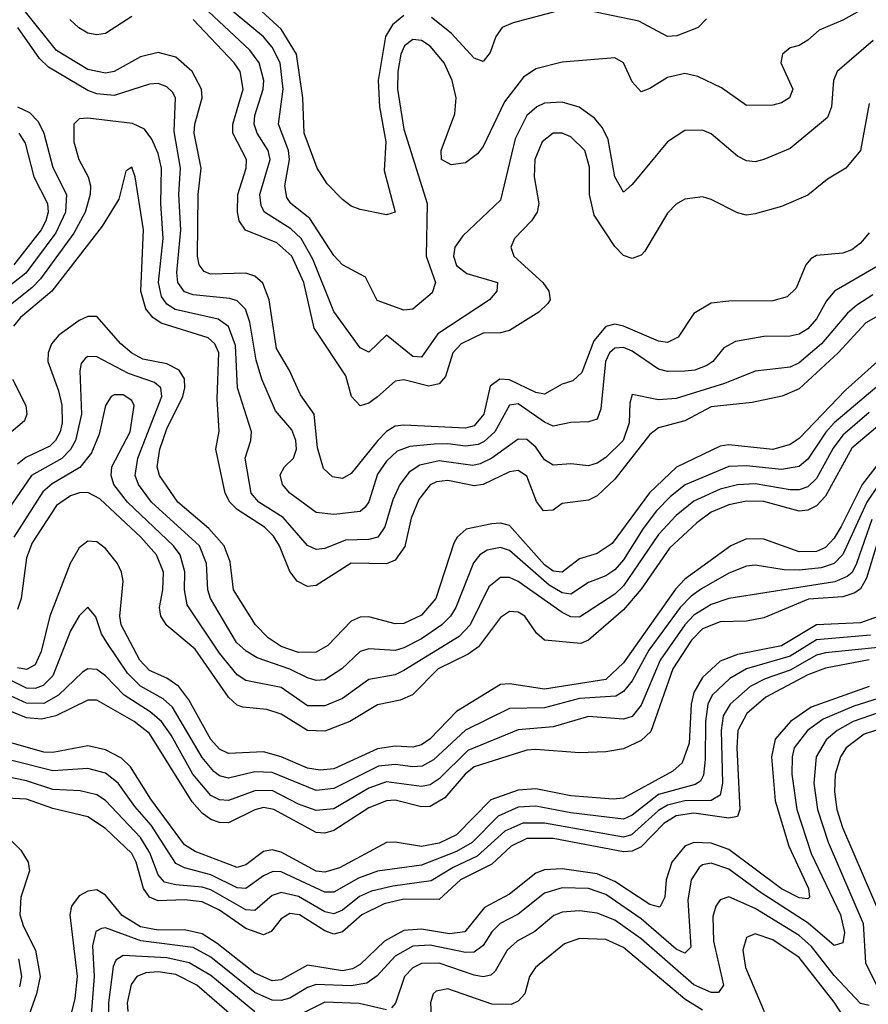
# Model space of a CAD drawing. Header units: inches. Extents: x 990535 to 1117859, y 769386 to 892122.
# Tile 134 of 256: x 1020555 to 1022488, y 870686 to 872928. Entities that reach past the tile are written whole.
import ezdxf

# ---------------------------------------------------------------- set-up
doc = ezdxf.new("R2010")
doc.units = ezdxf.units.IN
doc.header["$MEASUREMENT"] = 0
doc.layers.add('B0827', color=7, linetype='Continuous')

msp = doc.modelspace()

# ---------------------------------------------------------------- linework, layer by layer
at = {"layer": 'B0827', "color": 5}
for points, elevation in [([(1022499, 872881), (1022416.6, 872810), (1022408.7, 872790), (1022403.5, 872730), (1022394.8, 872705.2), (1022310, 872635.2), (1022250, 872609.9), (1022230, 872604.5), (1022210, 872606.5), (1022190, 872617.4), (1022130, 872668), (1022110, 872676.8), (1022070, 872675.8), (1022030, 872649.9), (1021950, 872552.9), (1021930, 872535.4), (1021910.4, 872570.4), (1021895.2, 872655.2), (1021881.9, 872681.9), (1021863.8, 872703.8), (1021828.9, 872728.9), (1021790, 872740.6), (1021750, 872738.4), (1021732.3, 872730), (1021710, 872709.9), (1021683.5, 872656.5), (1021650, 872517.2), (1021563.7, 872436.3), (1021545.7, 872410), (1021543.1, 872390), (1021550, 872368.8), (1021573.4, 872350), (1021643.2, 872330), (1021641.3, 872310), (1021624.8, 872290), (1021507.4, 872212.6), (1021470, 872159.4), (1021450, 872161.4), (1021390, 872209.9), (1021350, 872171.2), (1021330, 872181.3), (1021270, 872264), (1021222.7, 872382.7), (1021196.1, 872430), (1021172.2, 872452.2), (1021112, 872490), (1021104.4, 872504.4), (1021101.6, 872530), (1021125, 872610), (1021120.6, 872630), (1021095.4, 872670), (1021088.4, 872690), (1021090.2, 872710), (1021109.3, 872770), (1021110.4, 872790), (1021100.2, 872830), (1021078.8, 872858.8), (1020950, 872980.3)], 2960), ([(1022490, 872442.5), (1022470, 872419), (1022450, 872403.9), (1022430, 872396.3), (1022370, 872391.4), (1022356.7, 872383.3), (1022345.6, 872370), (1022323.3, 872316.7), (1022302.6, 872297.4), (1022270, 872288.4), (1022170, 872287.5), (1022130, 872282.7), (1022090, 872259.1), (1022054.7, 872205.3), (1022030, 872193.3), (1022010, 872196), (1021930, 872230.7), (1021910, 872234.9), (1021890, 872229.7), (1021862.7, 872197.3), (1021835.4, 872124.6), (1021814.3, 872105.7), (1021790, 872098.6), (1021750, 872075.2), (1021730, 872079), (1021670, 872108.4), (1021648.6, 872110), (1021626.4, 872093.6), (1021612.2, 872030), (1021590, 872003.1), (1021570, 871998.3), (1021430, 872005.3), (1021410, 872002.5), (1021390, 871990.8), (1021370.3, 871970), (1021310, 871894.9), (1021290, 871883.6), (1021267, 871887), (1021246.3, 871906.3), (1021233.2, 871953.2), (1021225.4, 872030), (1021193.9, 872073.9), (1021169.2, 872129.2), (1021139.3, 872179.3), (1021122.6, 872290), (1021108.1, 872328.1), (1021090, 872344.2), (1021070, 872351), (1020989.1, 872349.1), (1020975.2, 872355.2), (1020963.3, 872370), (1020960, 872390), (1020961.4, 872530), (1020967.8, 872590), (1020952.3, 872670), (1020953.6, 872690), (1020970.2, 872750.2), (1020968.9, 872770), (1020947.2, 872810), (1020910, 872842.5), (1020870, 872853.6), (1020830, 872843.9), (1020769.6, 872810.4), (1020750, 872806.1), (1020710, 872814.4), (1020638.1, 872858.1), (1020564.7, 872950)], 3020), ([(1022470.3, 872950), (1022430, 872927.1), (1022375.7, 872904.3), (1022350, 872881.2), (1022330, 872869.1), (1022310, 872864.4), (1022292.4, 872850), (1022288.3, 872830), (1022316.1, 872770), (1022307.8, 872750), (1022290, 872739), (1022270, 872733.7), (1022210, 872732.7), (1022153.3, 872773.3), (1022099.1, 872799.1), (1022070, 872805.3), (1022030, 872796.4), (1021990, 872771.5), (1021970, 872764.2), (1021950, 872786.6), (1021930, 872829.7), (1021910, 872841), (1021790, 872831.4), (1021730, 872815.9), (1021702.4, 872797.6), (1021659.2, 872740.8), (1021610, 872639.8), (1021597.2, 872622.8), (1021570, 872602.2), (1021537.8, 872597.8), (1021515.8, 872610), (1021514.4, 872630), (1021546.1, 872713.9), (1021548.7, 872750), (1021540.1, 872790), (1021521.2, 872830), (1021490, 872867.7), (1021470, 872881), (1021450, 872883.4), (1021431.1, 872868.9), (1021423.2, 872850), (1021415.9, 872810), (1021415.6, 872770), (1021430, 872678.9), (1021482.9, 872510), (1021480.5, 872390), (1021501.5, 872330), (1021494.1, 872305.9), (1021450, 872269), (1021430, 872266.8), (1021368.6, 872288.6), (1021342, 872342), (1021290, 872369.9), (1021270, 872391), (1021215.4, 872475.4), (1021172.5, 872510), (1021163.2, 872523.2), (1021158.3, 872550), (1021169.5, 872610), (1021167.1, 872630), (1021144.4, 872690), (1021155, 872770), (1021147.7, 872830), (1021130, 872865.6), (1021110, 872889), (1021030, 872954.8)], 2940), ([(1021430, 872937.9), (1021403.6, 872916.4), (1021387.8, 872890), (1021371.5, 872790), (1021374, 872730), (1021388.5, 872650), (1021385, 872585), (1021410.1, 872489.9), (1021390, 872484.1), (1021330, 872495.9), (1021310, 872503.2), (1021290, 872518.4), (1021254.8, 872554.8), (1021232.4, 872590), (1021202.3, 872670), (1021199.3, 872750), (1021184.8, 872850), (1021150, 872906.8), (1021096.1, 872956.1)], 2920), ([(1021790, 872950.5), (1021678.9, 872921.1), (1021654, 872910), (1021639.4, 872890), (1021626.2, 872853.8), (1021610, 872833.1), (1021590, 872840.3), (1021537.5, 872897.5), (1021492.9, 872932.9)], 2920), ([(1022119, 872930), (1022100.2, 872910), (1022051.4, 872891.4), (1022030, 872889.9), (1021964.8, 872924.8), (1021830, 872952.6)], 2920), ([(1020810, 872935.7), (1020750, 872896.6), (1020730, 872893.4), (1020710, 872897.6), (1020689.3, 872909.3), (1020668.9, 872928.9)], 2980), ([(1022490, 872737.7), (1022470.1, 872630), (1022436.3, 872590), (1022394.7, 872565.3), (1022350, 872528.8), (1022290, 872502.7), (1022230, 872485.8), (1022210, 872483.4), (1022190, 872488.1), (1022130, 872519.1), (1022110, 872524.5), (1022070, 872519.5), (1022050, 872508.3), (1022030, 872488), (1021978.6, 872401.4), (1021970, 872391.9), (1021950, 872384.4), (1021930, 872391.1), (1021910, 872411.5), (1021863.1, 872483.1), (1021852.6, 872530), (1021852.4, 872592.4), (1021841.8, 872630), (1021810, 872661.2), (1021790, 872669.9), (1021770, 872669.9), (1021744.6, 872650), (1021727.7, 872610), (1021726.2, 872570), (1021737, 872510), (1021733.6, 872490), (1021720.6, 872470), (1021681.7, 872430), (1021673.3, 872410), (1021679.9, 872390), (1021746.2, 872330), (1021760.3, 872310), (1021762.8, 872290), (1021757.8, 872282.2), (1021737.4, 872262.6), (1021670, 872220.6), (1021650, 872214.9), (1021610, 872214.2), (1021559.9, 872190), (1021541.4, 872170), (1021524.2, 872115.8), (1021510, 872098.8), (1021486.3, 872093.7), (1021430, 872108.4), (1021410, 872104.8), (1021370, 872069.1), (1021350, 872055.3), (1021330, 872049), (1021310.7, 872070), (1021297.2, 872117.2), (1021225.7, 872225.7), (1021201.7, 872330), (1021174.7, 872390), (1021140.3, 872420.3), (1021068.8, 872448.8), (1021054.5, 872470), (1021050.4, 872490.4), (1021051.8, 872530), (1021070.5, 872590), (1021071.1, 872610), (1021040.2, 872670), (1021040.1, 872690), (1021063.6, 872770), (1021056.9, 872810), (1021043.4, 872830), (1020950, 872928.3)], 2980), ([(1022513.9, 872370), (1022410.3, 872309.7), (1022392.1, 872287.9), (1022370, 872246.9), (1022350, 872224.1), (1022330, 872211.8), (1022310, 872207.4), (1022250, 872207.1), (1022184.9, 872195.1), (1022158.9, 872181.1), (1022133.5, 872150), (1022119.5, 872140.5), (1022092.7, 872130), (1022070, 872127.8), (1022030, 872127.2), (1022010, 872132.4), (1021950, 872173.3), (1021930, 872181.5), (1021910, 872180.4), (1021898.4, 872170), (1021889, 872150), (1021878.2, 872041.8), (1021870, 872018.8), (1021850, 872012.3), (1021810, 872011.3), (1021770, 872002.7), (1021750, 872011.6), (1021690, 872053.2), (1021670, 872050.7), (1021636.6, 871990), (1021612.6, 871967.4), (1021599, 871961), (1021570, 871956.9), (1021530, 871962.6), (1021498.6, 871961.4), (1021443.7, 871956.3), (1021414.1, 871945.9), (1021390, 871923.1), (1021370, 871893.1), (1021349.8, 871830.2), (1021341.5, 871818.5), (1021330, 871808.4), (1021270, 871801.2), (1021230, 871806.1), (1021169.9, 871850), (1021153.6, 871870), (1021148.2, 871891.8), (1021158.1, 871910), (1021178.1, 871930), (1021185.3, 871950), (1021183.9, 871970), (1021174.7, 871994.7), (1021137.4, 872037.4), (1021106.1, 872110), (1021093.2, 872153.2), (1021079.1, 872239.1), (1021068.8, 872268.8), (1021050, 872288), (1021033.4, 872293.4), (1020950, 872301.9), (1020930, 872308.9), (1020914.6, 872330), (1020912.5, 872352.5), (1020922, 872450), (1020916.8, 872530), (1020921.1, 872590), (1020906.7, 872673.3), (1020909.9, 872749.9), (1020902.8, 872762.8), (1020890, 872775.5), (1020870, 872782.5), (1020850, 872781.7), (1020770, 872755.9), (1020730, 872759.4), (1020710, 872767), (1020620.2, 872820.2), (1020599.9, 872839.9), (1020550.2, 872910)], 3040), ([(1020550, 872730), (1020576.7, 872716.7), (1020596.7, 872696.7), (1020609.8, 872670), (1020630, 872591.8), (1020661.2, 872530), (1020658.8, 872490), (1020637.1, 872442.9), (1020568.6, 872351.4), (1020501.3, 872298.7)], 3040), ([(1022498.1, 872301.9), (1022461.5, 872278.5), (1022440.3, 872259.7), (1022381.3, 872190), (1022330, 872146.5), (1022310, 872137.3), (1022230, 872128.1), (1022160.2, 872099.8), (1022050, 872065.9), (1022010, 872062.6), (1021950, 872074.7), (1021944.8, 872055.2), (1021943, 872010), (1021929.2, 871970), (1021890, 871931), (1021870, 871918.2), (1021850, 871912.6), (1021810, 871916.6), (1021770, 871913.8), (1021750, 871925.8), (1021730, 871955.1), (1021710, 871972.3), (1021690, 871972.8), (1021629.9, 871930.1), (1021603.4, 871916.6), (1021586.7, 871913.3), (1021510, 871923.8), (1021466.2, 871913.8), (1021441.7, 871898.3), (1021420.2, 871870), (1021404.7, 871835.3), (1021386.7, 871773.3), (1021370.3, 871749.7), (1021350, 871744.6), (1021296.9, 871743.1), (1021250, 871724.5), (1021230, 871721.5), (1021210, 871730.8), (1021154.8, 871794.8), (1021099, 871830), (1021082, 871850), (1021068.3, 871930), (1021081.3, 871970), (1021082.4, 871990), (1021050.8, 872090), (1021046.4, 872186.4), (1021030, 872229.9), (1021006.4, 872246.4), (1020908.5, 872268.5), (1020890, 872280.1), (1020877.6, 872297.6), (1020870.8, 872330), (1020881.2, 872430), (1020875.9, 872510), (1020877.6, 872590), (1020870, 872623.4), (1020855.8, 872655.8), (1020838.7, 872678.7), (1020811.8, 872691.8), (1020710, 872704), (1020690, 872702.2), (1020678.3, 872690), (1020678.2, 872650), (1020689.7, 872610), (1020710.5, 872570.5), (1020715.7, 872550), (1020715.4, 872530), (1020704, 872490), (1020677.7, 872442.3), (1020601.9, 872338.1), (1020582.6, 872317.4), (1020522.2, 872270)], 3060), ([(1020553, 872670), (1020566.9, 872646.9), (1020587.2, 872570), (1020618.2, 872510), (1020619.2, 872490), (1020614, 872470), (1020603.2, 872450), (1020541.4, 872370)], 3020), ([(1022570, 872287.7), (1022482.4, 872237.6), (1022419.2, 872170), (1022330, 872087.6), (1022291.2, 872071.2), (1022223.2, 872056.8), (1022130, 872046.6), (1022070, 872015.2), (1022010, 871998.6), (1021990, 871983.9), (1021910, 871881.7), (1021870, 871843.9), (1021850, 871834.3), (1021790, 871826.5), (1021770, 871811.1), (1021747.9, 871810), (1021731.5, 871831.5), (1021710, 871889), (1021690, 871901.7), (1021670, 871898.9), (1021610.1, 871870), (1021590, 871866.7), (1021530, 871879.1), (1021504.3, 871875.7), (1021490, 871868.8), (1021464, 871836), (1021446.7, 871793.3), (1021431.6, 871728.4), (1021410, 871697.4), (1021390, 871689), (1021310, 871690.5), (1021230, 871639.7), (1021210, 871637.7), (1021187, 871650), (1021170, 871672), (1021146.3, 871730), (1021132.5, 871752.5), (1021112.6, 871772.6), (1021050, 871813.2), (1021033, 871830), (1021022.9, 871850), (1021001.4, 871950), (1021008.9, 871991.1), (1021004.8, 872064.8), (1021008.5, 872170), (1020999.5, 872190), (1020983.9, 872203.9), (1020877, 872237), (1020858.1, 872250), (1020842, 872270), (1020830.6, 872310), (1020837, 872450), (1020817.8, 872570), (1020810, 872592), (1020796.7, 872583.3), (1020780.8, 872519.2), (1020742.3, 872457.7), (1020628, 872310), (1020556.1, 872250), (1020540.3, 872230)], 3080), ([(1022530.3, 872169.7), (1022435.5, 872084.5), (1022330, 871974.8), (1022310, 871960.8), (1022270, 871949.3), (1022170, 871960.1), (1022150, 871957.2), (1022050.7, 871909.3), (1021989, 871851), (1021904.5, 871735.5), (1021870, 871713), (1021830, 871700.9), (1021790, 871670.5), (1021770, 871672.7), (1021750, 871687.2), (1021670, 871776.8), (1021650, 871781.9), (1021630, 871780.6), (1021571.8, 871768.2), (1021551, 871750), (1021543.8, 871736.2), (1021502.3, 871610), (1021470, 871572.4), (1021430, 871553.2), (1021410, 871552.6), (1021350, 871568.6), (1021330, 871567.5), (1021310, 871558.8), (1021256.8, 871503.2), (1021230, 871488), (1021190, 871487.7), (1021150, 871500.7), (1021120.5, 871520.5), (1021092.1, 871550), (1021041.6, 871630), (1021033.8, 871693.8), (1021020.4, 871730), (1020985.2, 871770), (1020914.9, 871830), (1020873.3, 871890), (1020867.5, 871910), (1020873.6, 871950), (1020890, 871996.4), (1020926.6, 872070), (1020931.1, 872090), (1020930.1, 872110.1), (1020918.1, 872130), (1020890, 872144.3), (1020835.4, 872155.4), (1020810, 872168.6), (1020784.8, 872190), (1020730, 872252), (1020710, 872252.4), (1020690, 872243.5), (1020644, 872210), (1020627.2, 872190), (1020619.2, 872170), (1020619, 872150), (1020643.4, 872083.4), (1020650.6, 872050.6), (1020651.5, 872010), (1020646.9, 871990), (1020636.2, 871970), (1020623, 871957), (1020568.9, 871931.1), (1020550, 871916.4)], 3120), ([(1022605.2, 872174.8), (1022409.9, 872010.1), (1022390.9, 871989.1), (1022350, 871927.5), (1022330, 871910.9), (1022290, 871903.7), (1022210, 871912.7), (1022170, 871910.9), (1022070.8, 871869.2), (1022037.1, 871842.9), (1022005.4, 871810), (1021974.5, 871770), (1021930, 871698.6), (1021910, 871675.7), (1021890, 871662), (1021850, 871647.1), (1021810, 871619.9), (1021790, 871623.5), (1021760.7, 871640.7), (1021670, 871719.5), (1021650, 871726.3), (1021619.7, 871720.3), (1021603, 871710), (1021588.3, 871691.7), (1021547.9, 871590), (1021536.2, 871570), (1021516, 871550), (1021470, 871518.7), (1021430, 871498.2), (1021410, 871491.9), (1021350, 871495.7), (1021330, 871489.5), (1021288.8, 871450), (1021250, 871425.2), (1021230, 871423.8), (1021210, 871429.9), (1021170, 871449.5), (1021095.4, 871475.4), (1021070.2, 871490.2), (1021048.4, 871510), (1020989.4, 871610), (1020983.4, 871630), (1020979.9, 871690), (1020964.2, 871730), (1020854.9, 871830), (1020825.2, 871870), (1020817.3, 871890), (1020823.5, 871930), (1020878.5, 872070), (1020876.5, 872090), (1020862, 872102), (1020802.7, 872122.7), (1020730, 872160.8), (1020710, 872161.2), (1020703.4, 872156.6), (1020694.7, 872145.3), (1020691.4, 872128.6), (1020695.7, 872030), (1020681.9, 871970), (1020670.5, 871949.5), (1020650.9, 871929.1), (1020581.2, 871890), (1020530, 871815)], 3140), ([(1020538, 872110), (1020568.6, 872050), (1020570.7, 872030), (1020565.3, 872014.7), (1020510, 871967.7)], 3080), ([(1022490, 872033.8), (1022430, 871982.1), (1022407.7, 871952.3), (1022370, 871883.5), (1022350, 871864.7), (1022330, 871857.7), (1022310, 871857.5), (1022230, 871871.1), (1022190, 871869.1), (1022150, 871859), (1022090, 871832.1), (1022050, 871799.6), (1022010, 871755.8), (1021930, 871638.8), (1021910, 871620.2), (1021830, 871567.9), (1021810, 871568.2), (1021790, 871578.2), (1021690, 871649.3), (1021670, 871658), (1021650, 871657.9), (1021622.9, 871637.1), (1021580.9, 871550), (1021556, 871524), (1021430, 871446.6), (1021410, 871436.7), (1021350, 871425.6), (1021290, 871382.6), (1021250, 871366.2), (1021210, 871366.2), (1021150, 871407.3), (1021070, 871423.9), (1021050, 871436.7), (1021010, 871486.1), (1020936, 871596), (1020930.2, 871630), (1020931.1, 871671.1), (1020920.2, 871710), (1020905, 871730), (1020800.4, 871830), (1020769.1, 871870), (1020763, 871890), (1020764.7, 871910), (1020806.3, 871990), (1020815.6, 872050), (1020810, 872061.2), (1020790, 872073.9), (1020770, 872074.3), (1020763.2, 872070), (1020750, 872049.7), (1020735.4, 871984.6), (1020718.3, 871941.7), (1020691.7, 871908.3), (1020628.7, 871871.3), (1020607.2, 871852.8), (1020541.1, 871750)], 3160), ([(1022513.7, 872006.3), (1022450, 871952.8), (1022390, 871843.3), (1022370, 871821.3), (1022350, 871811.5), (1022330, 871809.5), (1022250, 871831.3), (1022210, 871831.7), (1022170, 871823.2), (1022130, 871806.5), (1022097.2, 871782.8), (1022034.9, 871725.1), (1021970, 871631.4), (1021930, 871584.2), (1021850, 871515.3), (1021832.5, 871507.5), (1021750, 871515.7), (1021731.6, 871531.6), (1021705.6, 871570), (1021690, 871579.3), (1021670, 871580.6), (1021650, 871567.3), (1021599.9, 871500.1), (1021576.4, 871483.6), (1021507.9, 871450), (1021449.1, 871390.9), (1021421.2, 871378.8), (1021370, 871368.4), (1021306.8, 871330), (1021250, 871308), (1021210, 871309.5), (1021150, 871347.2), (1021117.7, 871357.7), (1021062.9, 871362.9), (1021050, 871367.6), (1021030, 871385.8), (1020954.7, 871494.7), (1020890, 871549.2), (1020876, 871570), (1020872.9, 871590), (1020880.7, 871630), (1020882.2, 871670), (1020865.9, 871710), (1020830.7, 871750), (1020737.4, 871837.4), (1020710, 871851.5), (1020691.1, 871851.1), (1020670, 871844.2), (1020638.3, 871821.7), (1020582.8, 871737.2), (1020570, 871703.1), (1020557.8, 871610), (1020550, 871585.5)], 3180), ([(1022510, 871917.2), (1022473.5, 871870), (1022425.9, 871774.1), (1022410, 871747.4), (1022390, 871726.4), (1022370, 871717.1), (1022330, 871716.2), (1022250, 871745.2), (1022210, 871746.4), (1022174.4, 871730), (1022070, 871654.1), (1022048.8, 871631.2), (1021930, 871463.7), (1021890, 871425.8), (1021750, 871403.9), (1021670, 871416), (1021650, 871414.3), (1021550, 871353.2), (1021490, 871290.5), (1021470, 871277), (1021450, 871272), (1021410, 871273.8), (1021370, 871267.9), (1021270, 871222.8), (1021239.2, 871219.2), (1021210, 871223.9), (1021150, 871250), (1021110, 871260.9), (1021030, 871257.2), (1021010, 871267.5), (1020990, 871289.6), (1020939.9, 871379.9), (1020917.3, 871410), (1020890, 871428.9), (1020850, 871446.7), (1020828, 871470), (1020785.6, 871550), (1020782.7, 871570), (1020790.7, 871650), (1020786.4, 871670), (1020777.1, 871690), (1020750, 871724.5), (1020730, 871739.6), (1020710, 871740.6), (1020690, 871725.4), (1020669.7, 871690), (1020623, 871570), (1020603.4, 871490), (1020590, 871459.5), (1020570, 871448.8), (1020550, 871452.2)], 3220), ([(1022510.6, 871869.4), (1022484.5, 871830), (1022430, 871710.3), (1022410.1, 871690), (1022380, 871680), (1022330, 871675), (1022295.7, 871675.7), (1022230, 871686.4), (1022210, 871684.1), (1022170, 871667.9), (1022107.9, 871632.1), (1022084, 871616), (1022059, 871590), (1021987.5, 871492.5), (1021950, 871422.8), (1021930, 871398.3), (1021912.4, 871387.6), (1021830, 871383), (1021750, 871361.1), (1021670, 871359.8), (1021570, 871310.2), (1021496.9, 871243.1), (1021471.2, 871228.8), (1021450, 871227), (1021410, 871232.6), (1021371.7, 871228.3), (1021270, 871177.4), (1021230, 871173), (1021130, 871214.3), (1021090, 871215.5), (1021030, 871201.6), (1021010, 871206.8), (1020996.8, 871216.8), (1020970, 871248.5), (1020902.8, 871362.8), (1020881.8, 871381.8), (1020830, 871410.7), (1020800, 871440), (1020753, 871510), (1020741.1, 871530), (1020728.3, 871568.3), (1020710, 871590.9), (1020690, 871570.6), (1020670, 871536.5), (1020630, 871433.9), (1020608.1, 871411.9), (1020590, 871405.5), (1020570, 871406.4), (1020490, 871445.7)], 3240), ([(1022495.6, 871790), (1022460.8, 871690), (1022450.6, 871669.4), (1022439.8, 871660.2), (1022411.7, 871648.3), (1022170, 871610.2), (1022130, 871596.5), (1022090, 871572.2), (1022069.7, 871550.3), (1022013.5, 871470), (1021970, 871367.7), (1021950, 871341.3), (1021930, 871335.3), (1021850, 871341.9), (1021770, 871318), (1021690, 871311), (1021575.6, 871264.4), (1021510, 871199.8), (1021490, 871186.4), (1021470, 871182.1), (1021390, 871192.8), (1021350, 871178.2), (1021270, 871131.3), (1021230, 871127.9), (1021190, 871141.8), (1021130, 871173.4), (1021090, 871172.3), (1021030, 871150.4), (1021010, 871152), (1020990, 871161.9), (1020948.8, 871210), (1020899.5, 871299.5), (1020877.8, 871330), (1020852.1, 871352.1), (1020792.5, 871390), (1020750, 871434), (1020730, 871448.4), (1020710, 871450.4), (1020697.4, 871442.6), (1020643.4, 871390), (1020610, 871371.5), (1020570, 871371.7), (1020490, 871408.7)], 3260), ([(1022520.9, 871779.1), (1022483.7, 871656.3), (1022470, 871632.3), (1022457.1, 871622.9), (1022430, 871614.3), (1022351.5, 871608.5), (1022250, 871566.1), (1022210, 871558.5), (1022150, 871557.1), (1022110, 871541), (1022084.6, 871515.4), (1022042.3, 871450), (1021992.3, 871307.7), (1021970, 871286.8), (1021930, 871268.3), (1021890, 871260.9), (1021830, 871258.7), (1021730, 871266.8), (1021710, 871264.7), (1021590, 871226.9), (1021569.6, 871210.4), (1021523.3, 871156.7), (1021490, 871136.5), (1021470, 871135.9), (1021410, 871151), (1021390, 871150), (1021350, 871133.8), (1021270, 871082.4), (1021250, 871076.3), (1021230, 871077.2), (1021133.6, 871130), (1021110, 871134.4), (1021090, 871129.5), (1021030, 871099.4), (1021010, 871100.1), (1020990, 871107.5), (1020970, 871121.9), (1020947.6, 871147.6), (1020850, 871303.3), (1020815.1, 871330), (1020730, 871378.6), (1020710, 871378.7), (1020636.9, 871343.1), (1020604.5, 871335.5), (1020570, 871338.7), (1020490, 871371.5)], 3280), ([(1022510, 871569.5), (1022470, 871554.6), (1022370, 871550.3), (1022290, 871502.3), (1022190, 871483.1), (1022150, 871467.6), (1022110, 871430.5), (1022090, 871396.4), (1022083.9, 871370), (1022079.4, 871280.6), (1022063.8, 871236.2), (1022042.5, 871217.5), (1021930, 871155.9), (1021906.8, 871153.2), (1021810, 871161.1), (1021730, 871177), (1021690, 871174.3), (1021627.9, 871152.1), (1021550, 871071.9), (1021510, 871053.5), (1021470, 871045.3), (1021410, 871055.7), (1021390, 871054.9), (1021283, 870997), (1021250, 870987.1), (1021230, 870989.6), (1021150, 871033), (1021130, 871038.4), (1021110, 871034.5), (1021070, 871004.1), (1021050, 870998), (1020954.3, 871034.3), (1020930, 871049.1), (1020853.5, 871153.5), (1020807.2, 871227.2), (1020786.8, 871246.8), (1020750, 871265.6), (1020710, 871274.8), (1020630, 871259.6), (1020610, 871260.8), (1020470, 871299.9)], 3320), ([(1022493, 871527), (1022370, 871516.2), (1022310, 871478.8), (1022209.9, 871450.1), (1022172.2, 871427.8), (1022132.1, 871390), (1022122.3, 871370), (1022116.9, 871330), (1022116.4, 871243.6), (1022112.2, 871207.8), (1022105.8, 871194.2), (1022093.1, 871186.9), (1022010, 871164.2), (1021950, 871116.9), (1021930, 871107.8), (1021810, 871122.3), (1021730, 871137.4), (1021690, 871135.3), (1021644.9, 871115.1), (1021585.2, 871054.8), (1021550, 871034), (1021470, 871003.2), (1021369.6, 870989.6), (1021326.6, 870973.4), (1021270, 870941.8), (1021250, 870941.6), (1021150, 870988.1), (1021131.1, 870988.9), (1021110, 870978.9), (1021070, 870949.7), (1021050, 870951.7), (1020990, 870981.5), (1020930, 870996.9), (1020910, 871006.7), (1020854.3, 871094.3), (1020816.8, 871136.8), (1020779.2, 871190), (1020750, 871212.7), (1020710, 871223.2), (1020630, 871217.6), (1020470, 871258.2)], 3340), ([(1022570, 871505.1), (1022390, 871486.8), (1022370, 871481.4), (1022310, 871447.5), (1022252.7, 871427.3), (1022218.8, 871410), (1022172.7, 871370), (1022157.1, 871342.9), (1022152.3, 871310), (1022155.5, 871190), (1022150, 871162.2), (1022129.4, 871150.6), (1022070, 871149.7), (1022030, 871139.8), (1022010, 871128), (1021948.1, 871071.9), (1021930, 871066.9), (1021750, 871098.6), (1021700.9, 871099.1), (1021659.4, 871080.6), (1021596.7, 871023.3), (1021542.1, 870997.9), (1021492.2, 870967.8), (1021404.3, 870955.7), (1021356.1, 870943.9), (1021328.4, 870931.6), (1021290, 870900.6), (1021270, 870892.3), (1021250, 870896.6), (1021190, 870931.7), (1021150, 870940.8), (1021130, 870934.1), (1021090, 870899.8), (1021070, 870901.1), (1020990, 870946.9), (1020970, 870953.4), (1020910, 870958.3), (1020884.8, 870964.8), (1020870, 870980.9), (1020851, 871031), (1020830, 871066.2), (1020750.1, 871150.1), (1020730, 871163.4), (1020692.1, 871172.1), (1020630, 871175.4), (1020570, 871195.2), (1020488.1, 871211.9)], 3360), ([(1022490, 871470.9), (1022390, 871451.9), (1022350, 871436.5), (1022254.4, 871385.6), (1022211.3, 871348.7), (1022190.5, 871310), (1022188, 871270), (1022195.4, 871130), (1022190, 871114), (1022170, 871110.5), (1022090, 871121.9), (1022050, 871115.5), (1022022.1, 871097.9), (1021970, 871044.8), (1021950, 871034.8), (1021930, 871033.2), (1021770, 871063.5), (1021710, 871064.2), (1021673.8, 871046.2), (1021630, 871005.3), (1021558.6, 870970), (1021510, 870925.3), (1021430, 870925.5), (1021384.8, 870915.2), (1021334.1, 870890), (1021290, 870851.7), (1021270, 870846.3), (1021250, 870853.3), (1021191.9, 870890), (1021170, 870892.8), (1021150, 870880.6), (1021127.8, 870852.2), (1021110, 870844.9), (1021070, 870858.6), (1021010, 870900.9), (1020970, 870919.5), (1020930, 870924.2), (1020870, 870921.9), (1020850.1, 870930.1), (1020836.5, 870950), (1020820.1, 871010), (1020809.7, 871030), (1020750, 871086.3), (1020710, 871113.1), (1020630, 871132.2), (1020570, 871153.7), (1020510, 871156.8)], 3380), ([(1022490, 871410.1), (1022357.3, 871362.7), (1022310.1, 871330), (1022275.2, 871290), (1022267, 871250), (1022275.3, 871150), (1022306.3, 871046.3), (1022351.1, 870950), (1022353.7, 870930), (1022350, 870926.2), (1022330, 870929), (1022290, 870949), (1022170, 871038.9), (1022130, 871053.4), (1022090, 871054.8), (1022070, 871046.4), (1022039.9, 871010), (1022027, 870970), (1022024.4, 870930), (1022012.6, 870907.4), (1021990, 870913.7), (1021910, 870965.6), (1021870, 870983.4), (1021790, 870994.9), (1021750, 870992.3), (1021730, 870985.2), (1021670, 870936.8), (1021613.3, 870906.7), (1021568.7, 870851.3), (1021533.5, 870846.5), (1021470, 870857.8), (1021430, 870854.4), (1021385.5, 870830), (1021330, 870776.9), (1021312.8, 870767.2), (1021290, 870762.7), (1021210, 870775.6), (1021150, 870741.9), (1021130, 870740), (1021090, 870756.9), (1021004.7, 870824.7), (1020970, 870846.6), (1020930, 870856.1), (1020870, 870855.3), (1020830, 870862.4), (1020788.2, 870888.2), (1020750, 870934.9), (1020730, 870946.7), (1020710, 870944.3), (1020690, 870933), (1020672.4, 870910), (1020668.6, 870890), (1020685.6, 870750), (1020680.4, 870699.6), (1020643.7, 870550)], 3420), ([(1022510, 871382.7), (1022454.6, 871365.4), (1022384.8, 871335.2), (1022349.4, 871310), (1022318.9, 871270), (1022313.9, 871250), (1022313.8, 871210), (1022325.2, 871130), (1022357.8, 871030), (1022424.2, 870890), (1022433.5, 870850), (1022430, 870826.5), (1022410, 870820.1), (1022350.9, 870870.9), (1022241.4, 870941.4), (1022170, 870994), (1022130, 871007.9), (1022110, 871003.8), (1022102.2, 870997.8), (1022084.3, 870970), (1022076.9, 870923.1), (1022083.4, 870816.6), (1022070, 870802.7), (1022050, 870811.6), (1021970, 870881.3), (1021890, 870936.3), (1021850, 870950.4), (1021790, 870951.6), (1021750, 870939.6), (1021690, 870891.7), (1021649.3, 870870.7), (1021630, 870851.1), (1021610, 870819.9), (1021590, 870804.9), (1021570, 870804), (1021490, 870820.7), (1021450, 870819), (1021410, 870796.3), (1021368.6, 870751.4), (1021345.2, 870734.8), (1021310, 870728.8), (1021230, 870731.7), (1021210, 870724.9), (1021170, 870700.6), (1021150, 870695), (1021130, 870695.7), (1021090, 870713.3), (1020990, 870793.9), (1020950, 870815.7), (1020830.6, 870830.6), (1020750, 870860.5), (1020741, 870859), (1020727.8, 870852.2), (1020720.8, 870819.2), (1020724.5, 870750), (1020714, 870614)], 3440), ([(1022510, 871350.3), (1022453.1, 871330), (1022416.5, 871310), (1022391.4, 871288.6), (1022368.6, 871250), (1022363.3, 871190), (1022371.6, 871130), (1022395.9, 871055.9), (1022476, 870870), (1022480.9, 870780.9), (1022516, 870710)], 3460), ([(1022530, 871317.9), (1022478.5, 871301.5), (1022437.1, 871270), (1022424.1, 871250), (1022412, 871210), (1022410.3, 871170), (1022416.3, 871130), (1022429.2, 871089.2), (1022522.9, 870870)], 3480), ([(1020483.4, 871110), (1020557.4, 871037.4), (1020574.2, 871010), (1020577.3, 870990), (1020557.3, 870930), (1020555.1, 870890), (1020563.2, 870863.2), (1020591, 870810), (1020601, 870750), (1020593.1, 870710), (1020571.8, 870650), (1020564, 870590), (1020557.3, 870570), (1020470.6, 870450)], 3380), ([(1022490, 870683.5), (1022470, 870688.1), (1022410, 870751.8), (1022358.1, 870818.1), (1022330, 870843.4), (1022230, 870904.8), (1022170, 870930.7), (1022150, 870923.9), (1022140.5, 870910), (1022133.7, 870886.3), (1022134.8, 870830), (1022158, 870730), (1022146.4, 870713.6), (1022130, 870713.3), (1022090, 870731), (1021970, 870835.7), (1021910, 870877.7), (1021870, 870894.2), (1021830, 870899.1), (1021790, 870896.1), (1021771.4, 870888.6), (1021727.9, 870852.1), (1021688, 870830), (1021665.2, 870810), (1021637.9, 870762.1), (1021627.5, 870752.5), (1021610, 870748.8), (1021590, 870752.5), (1021510, 870780.4), (1021470, 870779.3), (1021450.3, 870769.7), (1021431.2, 870750), (1021410.8, 870689.2), (1021401.7, 870678.3)], 3460), ([(1022450, 870629.5), (1022410, 870691.4), (1022330, 870792.8), (1022270, 870833), (1022230, 870846.6), (1022210, 870838.6), (1022201.7, 870810), (1022207.9, 870770), (1022250.8, 870670)], 3480), ([(1022110, 870673.2), (1022070, 870698.3), (1021930, 870815.5), (1021890, 870833.7), (1021830, 870836.1), (1021795.8, 870824.2), (1021729.5, 870770), (1021716.1, 870750), (1021705.4, 870710), (1021690, 870693.4), (1021673.9, 870686.1), (1021630, 870686.6), (1021530, 870721.8), (1021503.5, 870716.5), (1021496.6, 870710), (1021490.6, 870690), (1021495.7, 870584.3)], 3480), ([(1021090, 870669.1), (1020990, 870751.7), (1020940.8, 870780.8), (1020890, 870792), (1020790, 870797.7), (1020773.3, 870786.7), (1020767.8, 870772.2), (1020757, 870690), (1020756.8, 870650)], 3460), ([(1020551.7, 870790), (1020558.8, 870750), (1020553.9, 870726.1)], 3360), ([(1021061, 870641), (1020958.2, 870730), (1020910, 870754), (1020870, 870760.1), (1020841.8, 870758.2), (1020821.6, 870750), (1020808.2, 870731.8), (1020799.2, 870690), (1020800.6, 870670)], 3480), ([(1021390, 870673.6), (1021327.9, 870687.9), (1021250, 870691.3), (1021168.9, 870651.1)], 3460)]:
    msp.add_lwpolyline(points, dxfattribs=dict(at, elevation=elevation))

doc.saveas('drawing.dxf')
